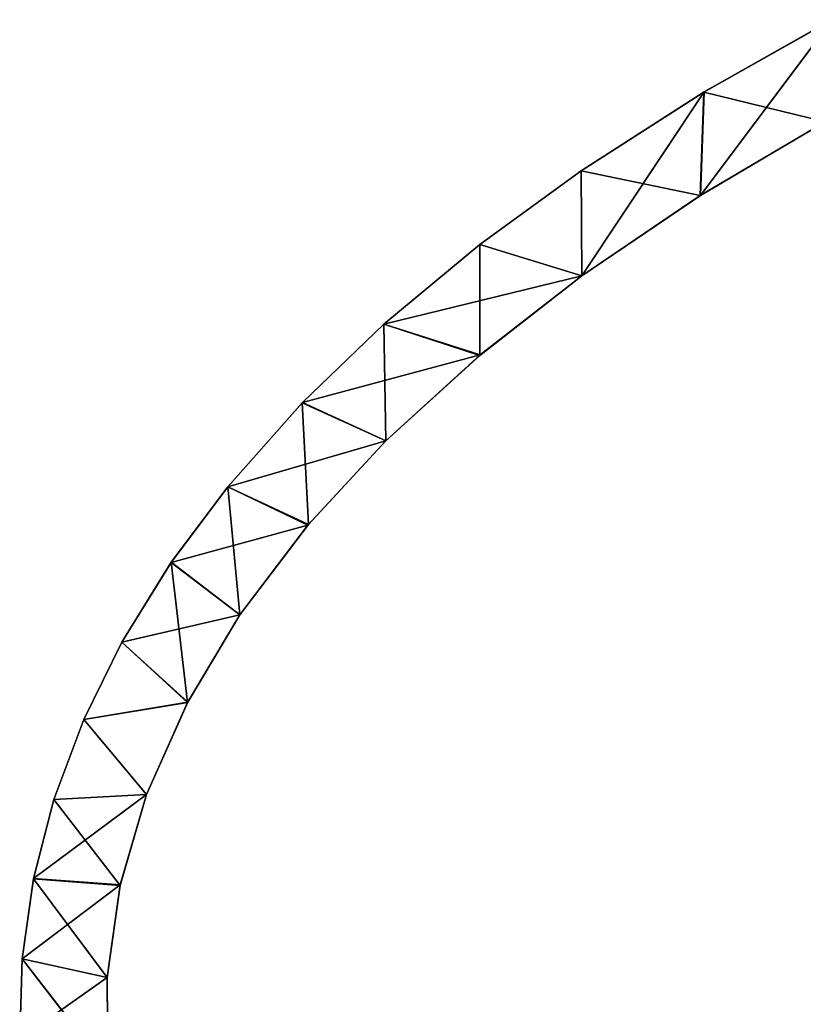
# Model space of a CAD drawing. Extents: x 616 to 1402, y -13 to 84.
# Tile 85 of 123: x 1228 to 1246, y 37 to 60. Entities that reach past the tile are written whole.
import ezdxf

# ---------------------------------------------------------------- set-up
doc = ezdxf.new("R2010")
doc.units = 0
doc.header["$LTSCALE"] = 25.4
doc.layers.get('0').update_dxf_attribs({"color": 13, "linetype": 'CONTINUOUS'})

# ---------------------------------------------------------------- blocks, each defined once
blk = doc.blocks.new('ELLIPSES-LED-8140-8182-818')
at = {"color": 250}
for p, q in [((28.269, 142.607, 71.194), (31.246, 143.539, 72.876)), ((28.269, 142.607, 71.194), (31.246, 143.539, 72.876)), ((25.428, 141.598, 69.374), (28.269, 142.607, 71.194)), ((25.428, 141.598, 69.374), (28.269, 142.607, 71.194)), ((28.269, 142.607, 71.194), (28.189, 141.278, 68.796)), ((28.269, 142.607, 71.194), (28.189, 141.278, 68.796)), ((28.269, 142.607, 71.194), (31.082, 142.228, 70.51)), ((28.269, 142.607, 71.194), (31.082, 142.228, 70.51)), ((28.281, 45.107, 71.201), (28.269, 142.607, 71.194)), ((28.281, 45.107, 71.201), (28.269, 142.607, 71.194)), ((31.246, 46.035, 72.876), (28.269, 142.607, 71.194)), ((31.246, 46.035, 72.876), (28.269, 142.607, 71.194)), ((23.076, 140.649, 67.66), (25.428, 141.598, 69.374)), ((23.076, 140.649, 67.66), (25.428, 141.598, 69.374)), ((25.428, 141.598, 69.374), (25.44, 140.247, 66.935)), ((25.428, 141.598, 69.374), (25.44, 140.247, 66.935)), ((25.428, 141.598, 69.374), (28.189, 141.278, 68.796)), ((25.428, 141.598, 69.374), (28.189, 141.278, 68.796)), ((25.428, 44.094, 69.374), (25.428, 141.598, 69.374)), ((25.428, 44.094, 69.374), (25.428, 141.598, 69.374)), ((28.281, 45.107, 71.201), (25.428, 141.598, 69.374)), ((28.281, 45.107, 71.201), (25.428, 141.598, 69.374)), ((28.189, 141.278, 68.796), (28.196, 43.777, 68.801)), ((28.189, 141.278, 68.796), (28.196, 43.777, 68.801)), ((28.189, 141.278, 68.796), (31.082, 44.724, 70.51)), ((28.189, 141.278, 68.796), (31.082, 44.724, 70.51)), ((20.855, 139.625, 65.812), (23.076, 140.649, 67.66)), ((20.855, 139.625, 65.812), (23.076, 140.649, 67.66)), ((23.076, 140.649, 67.66), (25.44, 140.247, 66.935)), ((23.076, 140.649, 67.66), (25.44, 140.247, 66.935)), ((23.078, 43.145, 67.661), (23.076, 140.649, 67.66)), ((23.078, 43.145, 67.661), (23.076, 140.649, 67.66)), ((25.428, 44.094, 69.374), (23.076, 140.649, 67.66)), ((25.428, 44.094, 69.374), (23.076, 140.649, 67.66)), ((20.855, 139.625, 65.812), (25.44, 140.247, 66.935)), ((20.855, 139.625, 65.812), (25.44, 140.247, 66.935)), ((25.44, 140.247, 66.935), (25.44, 42.743, 66.935)), ((25.44, 140.247, 66.935), (25.44, 42.743, 66.935)), ((25.44, 140.247, 66.935), (28.196, 43.777, 68.801)), ((25.44, 140.247, 66.935), (28.196, 43.777, 68.801)), ((18.965, 138.618, 63.995), (20.855, 139.625, 65.812)), ((18.965, 138.618, 63.995), (20.855, 139.625, 65.812)), ((20.855, 139.625, 65.812), (23.087, 139.23, 65.099)), ((20.855, 139.625, 65.812), (23.087, 139.23, 65.099)), ((20.855, 42.121, 65.812), (20.855, 139.625, 65.812)), ((20.855, 42.121, 65.812), (20.855, 139.625, 65.812)), ((23.078, 43.145, 67.661), (20.855, 139.625, 65.812)), ((23.078, 43.145, 67.661), (20.855, 139.625, 65.812)), ((18.965, 138.618, 63.995), (23.087, 139.23, 65.099)), ((18.965, 138.618, 63.995), (23.087, 139.23, 65.099)), ((23.087, 139.23, 65.099), (23.076, 41.721, 65.09)), ((23.087, 139.23, 65.099), (23.076, 41.721, 65.09)), ((23.087, 139.23, 65.099), (25.44, 42.743, 66.935)), ((23.087, 139.23, 65.099), (25.44, 42.743, 66.935)), ((17.23, 137.536, 62.042), (18.965, 138.618, 63.995)), ((17.23, 137.536, 62.042), (18.965, 138.618, 63.995)), ((18.958, 41.11, 63.988), (18.965, 138.618, 63.995)), ((18.958, 41.11, 63.988), (18.965, 138.618, 63.995)), ((18.965, 138.618, 63.995), (20.895, 138.124, 63.104)), ((18.965, 138.618, 63.995), (20.895, 138.124, 63.104)), ((20.855, 42.121, 65.812), (18.965, 138.618, 63.995)), ((20.855, 42.121, 65.812), (18.965, 138.618, 63.995)), ((17.23, 137.536, 62.042), (20.895, 138.124, 63.104)), ((17.23, 137.536, 62.042), (20.895, 138.124, 63.104)), ((20.895, 138.124, 63.104), (20.895, 40.62, 63.104)), ((20.895, 138.124, 63.104), (20.895, 40.62, 63.104)), ((20.895, 138.124, 63.104), (23.076, 41.721, 65.09)), ((20.895, 138.124, 63.104), (23.076, 41.721, 65.09)), ((15.918, 136.563, 60.285), (17.23, 137.536, 62.042)), ((15.918, 136.563, 60.285), (17.23, 137.536, 62.042)), ((17.23, 137.536, 62.042), (19.092, 137.044, 61.153)), ((17.23, 137.536, 62.042), (19.092, 137.044, 61.153)), ((17.23, 40.032, 62.042), (17.23, 137.536, 62.042)), ((17.23, 40.032, 62.042), (17.23, 137.536, 62.042)), ((18.958, 41.11, 63.988), (17.23, 137.536, 62.042)), ((18.958, 41.11, 63.988), (17.23, 137.536, 62.042)), ((15.918, 136.563, 60.285), (19.092, 137.044, 61.153)), ((15.918, 136.563, 60.285), (19.092, 137.044, 61.153)), ((19.092, 137.044, 61.153), (19.103, 39.546, 61.165)), ((19.092, 137.044, 61.153), (19.103, 39.546, 61.165)), ((19.092, 137.044, 61.153), (20.895, 40.62, 63.104)), ((19.092, 137.044, 61.153), (20.895, 40.62, 63.104)), ((14.779, 135.54, 58.439), (15.918, 136.563, 60.285)), ((14.779, 135.54, 58.439), (15.918, 136.563, 60.285)), ((15.918, 136.563, 60.285), (17.515, 135.891, 59.074)), ((15.918, 136.563, 60.285), (17.515, 135.891, 59.074)), ((15.922, 39.061, 60.29), (15.918, 136.563, 60.285)), ((15.922, 39.061, 60.29), (15.918, 136.563, 60.285)), ((17.23, 40.032, 62.042), (15.918, 136.563, 60.285)), ((17.23, 40.032, 62.042), (15.918, 136.563, 60.285)), ((14.779, 135.54, 58.439), (17.515, 135.891, 59.074)), ((14.779, 135.54, 58.439), (17.515, 135.891, 59.074)), ((17.515, 135.891, 59.074), (17.515, 38.387, 59.074)), ((17.515, 135.891, 59.074), (17.515, 38.387, 59.074)), ((17.515, 135.891, 59.074), (19.103, 39.546, 61.165)), ((17.515, 135.891, 59.074), (19.103, 39.546, 61.165)), ((13.893, 134.544, 56.641), (14.779, 135.54, 58.439)), ((13.893, 134.544, 56.641), (14.779, 135.54, 58.439)), ((14.779, 135.54, 58.439), (16.303, 134.769, 57.048)), ((14.779, 135.54, 58.439), (16.303, 134.769, 57.048)), ((14.779, 38.036, 58.439), (14.779, 135.54, 58.439)), ((14.779, 38.036, 58.439), (14.779, 135.54, 58.439)), ((15.922, 39.061, 60.29), (14.779, 135.54, 58.439)), ((15.922, 39.061, 60.29), (14.779, 135.54, 58.439)), ((13.893, 134.544, 56.641), (16.303, 134.769, 57.048)), ((13.893, 134.544, 56.641), (16.303, 134.769, 57.048)), ((16.303, 134.769, 57.048), (16.298, 37.26, 57.039)), ((16.303, 134.769, 57.048), (16.298, 37.26, 57.039)), ((16.303, 134.769, 57.048), (17.515, 38.387, 59.074)), ((16.303, 134.769, 57.048), (17.515, 38.387, 59.074)), ((13.202, 133.517, 54.789), (13.893, 134.544, 56.641)), ((13.202, 133.517, 54.789), (13.893, 134.544, 56.641)), ((13.893, 134.544, 56.641), (15.351, 133.581, 54.904)), ((13.893, 134.544, 56.641), (15.351, 133.581, 54.904)), ((13.896, 37.043, 56.646), (13.893, 134.544, 56.641)), ((13.896, 37.043, 56.646), (13.893, 134.544, 56.641)), ((14.779, 38.036, 58.439), (13.893, 134.544, 56.641)), ((14.779, 38.036, 58.439), (13.893, 134.544, 56.641)), ((12.731, 132.503, 52.958), (15.351, 133.581, 54.904)), ((12.731, 132.503, 52.958), (15.351, 133.581, 54.904)), ((12.731, 132.503, 52.958), (13.202, 133.517, 54.789)), ((12.731, 132.503, 52.958), (13.202, 133.517, 54.789)), ((13.202, 133.517, 54.789), (15.351, 133.581, 54.904)), ((13.202, 133.517, 54.789), (15.351, 133.581, 54.904)), ((13.202, 36.013, 54.789), (13.202, 133.517, 54.789)), ((13.202, 36.013, 54.789), (13.202, 133.517, 54.789)), ((13.896, 37.043, 56.646), (13.202, 133.517, 54.789)), ((13.896, 37.043, 56.646), (13.202, 133.517, 54.789)), ((15.351, 133.581, 54.904), (15.351, 36.077, 54.904)), ((15.351, 133.581, 54.904), (15.351, 36.077, 54.904)), ((15.351, 133.581, 54.904), (16.298, 37.26, 57.039)), ((15.351, 133.581, 54.904), (16.298, 37.26, 57.039)), ((12.462, 131.47, 51.094), (12.731, 132.503, 52.958)), ((12.462, 131.47, 51.094), (12.731, 132.503, 52.958)), ((12.729, 34.993, 52.948), (12.731, 132.503, 52.958)), ((12.729, 34.993, 52.948), (12.731, 132.503, 52.958)), ((14.74, 132.421, 52.81), (12.731, 132.503, 52.958)), ((14.74, 132.421, 52.81), (12.731, 132.503, 52.958)), ((13.202, 36.013, 54.789), (12.731, 132.503, 52.958)), ((13.202, 36.013, 54.789), (12.731, 132.503, 52.958)), ((14.74, 132.421, 52.81), (12.462, 131.47, 51.094)), ((14.74, 132.421, 52.81), (12.462, 131.47, 51.094)), ((14.74, 132.421, 52.81), (14.737, 34.909, 52.795)), ((14.74, 132.421, 52.81), (14.737, 34.909, 52.795)), ((14.74, 132.421, 52.81), (15.351, 36.077, 54.904)), ((14.74, 132.421, 52.81), (15.351, 36.077, 54.904)), ((12.408, 130.435, 49.226), (12.462, 131.47, 51.094)), ((12.408, 130.435, 49.226), (12.462, 131.47, 51.094)), ((14.434, 131.228, 50.657), (12.462, 131.47, 51.094)), ((14.434, 131.228, 50.657), (12.462, 131.47, 51.094)), ((12.462, 33.966, 51.094), (12.462, 131.47, 51.094)), ((12.462, 33.966, 51.094), (12.462, 131.47, 51.094)), ((12.729, 34.993, 52.948), (12.462, 131.47, 51.094)), ((12.729, 34.993, 52.948), (12.462, 131.47, 51.094)), ((14.434, 131.228, 50.657), (12.408, 130.435, 49.226)), ((14.434, 131.228, 50.657), (12.408, 130.435, 49.226)), ((14.434, 131.228, 50.657), (14.434, 33.724, 50.657)), ((14.434, 131.228, 50.657), (14.434, 33.724, 50.657)), ((14.434, 131.228, 50.657), (14.737, 34.909, 52.795)), ((14.434, 131.228, 50.657), (14.737, 34.909, 52.795)), ((12.462, 33.966, 51.094), (12.408, 130.435, 49.226)), ((12.462, 33.966, 51.094), (12.408, 130.435, 49.226)), ((14.449, 130.038, 48.509), (14.434, 33.724, 50.657)), ((14.449, 130.038, 48.509), (14.434, 33.724, 50.657)), ((28.196, 43.777, 68.801), (31.246, 46.035, 72.876)), ((28.196, 43.777, 68.801), (31.246, 46.035, 72.876)), ((31.246, 46.035, 72.876), (28.281, 45.107, 71.201)), ((31.246, 46.035, 72.876), (28.281, 45.107, 71.201)), ((28.281, 45.107, 71.201), (25.428, 44.094, 69.374)), ((28.281, 45.107, 71.201), (25.428, 44.094, 69.374)), ((25.44, 42.743, 66.935), (28.281, 45.107, 71.201)), ((25.44, 42.743, 66.935), (28.281, 45.107, 71.201)), ((28.196, 43.777, 68.801), (28.281, 45.107, 71.201)), ((28.196, 43.777, 68.801), (28.281, 45.107, 71.201)), ((25.428, 44.094, 69.374), (23.078, 43.145, 67.661)), ((25.428, 44.094, 69.374), (23.078, 43.145, 67.661)), ((25.44, 42.743, 66.935), (25.428, 44.094, 69.374)), ((25.44, 42.743, 66.935), (25.428, 44.094, 69.374)), ((23.078, 43.145, 67.661), (20.855, 42.121, 65.812)), ((23.078, 43.145, 67.661), (20.855, 42.121, 65.812)), ((23.076, 41.721, 65.09), (23.078, 43.145, 67.661)), ((23.076, 41.721, 65.09), (23.078, 43.145, 67.661)), ((25.44, 42.743, 66.935), (23.078, 43.145, 67.661)), ((25.44, 42.743, 66.935), (23.078, 43.145, 67.661)), ((20.855, 42.121, 65.812), (18.958, 41.11, 63.988)), ((20.855, 42.121, 65.812), (18.958, 41.11, 63.988)), ((20.895, 40.62, 63.104), (20.855, 42.121, 65.812)), ((20.895, 40.62, 63.104), (20.855, 42.121, 65.812)), ((23.076, 41.721, 65.09), (20.855, 42.121, 65.812)), ((23.076, 41.721, 65.09), (20.855, 42.121, 65.812)), ((18.958, 41.11, 63.988), (17.23, 40.032, 62.042)), ((18.958, 41.11, 63.988), (17.23, 40.032, 62.042)), ((19.103, 39.546, 61.165), (18.958, 41.11, 63.988)), ((19.103, 39.546, 61.165), (18.958, 41.11, 63.988)), ((20.895, 40.62, 63.104), (18.958, 41.11, 63.988)), ((20.895, 40.62, 63.104), (18.958, 41.11, 63.988)), ((17.23, 40.032, 62.042), (15.922, 39.061, 60.29)), ((17.23, 40.032, 62.042), (15.922, 39.061, 60.29)), ((17.515, 38.387, 59.074), (17.23, 40.032, 62.042)), ((17.515, 38.387, 59.074), (17.23, 40.032, 62.042)), ((19.103, 39.546, 61.165), (17.23, 40.032, 62.042)), ((19.103, 39.546, 61.165), (17.23, 40.032, 62.042)), ((15.922, 39.061, 60.29), (14.779, 38.036, 58.439)), ((15.922, 39.061, 60.29), (14.779, 38.036, 58.439)), ((16.298, 37.26, 57.039), (15.922, 39.061, 60.29)), ((16.298, 37.26, 57.039), (15.922, 39.061, 60.29)), ((17.515, 38.387, 59.074), (15.922, 39.061, 60.29)), ((17.515, 38.387, 59.074), (15.922, 39.061, 60.29)), ((14.779, 38.036, 58.439), (13.896, 37.043, 56.646)), ((14.779, 38.036, 58.439), (13.896, 37.043, 56.646)), ((16.298, 37.26, 57.039), (14.779, 38.036, 58.439)), ((16.298, 37.26, 57.039), (14.779, 38.036, 58.439)), ((16.298, 37.26, 57.039), (13.896, 37.043, 56.646)), ((16.298, 37.26, 57.039), (13.896, 37.043, 56.646)), ((13.896, 37.043, 56.646), (13.202, 36.013, 54.789)), ((13.896, 37.043, 56.646), (13.202, 36.013, 54.789)), ((15.351, 36.077, 54.904), (13.896, 37.043, 56.646)), ((15.351, 36.077, 54.904), (13.896, 37.043, 56.646)), ((13.202, 36.013, 54.789), (12.729, 34.993, 52.948)), ((13.202, 36.013, 54.789), (12.729, 34.993, 52.948)), ((15.351, 36.077, 54.904), (13.202, 36.013, 54.789)), ((15.351, 36.077, 54.904), (13.202, 36.013, 54.789)), ((14.737, 34.909, 52.795), (13.202, 36.013, 54.789)), ((14.737, 34.909, 52.795), (13.202, 36.013, 54.789)), ((12.729, 34.993, 52.948), (12.462, 33.966, 51.094)), ((12.729, 34.993, 52.948), (12.462, 33.966, 51.094)), ((14.434, 33.724, 50.657), (12.729, 34.993, 52.948)), ((14.434, 33.724, 50.657), (12.729, 34.993, 52.948)), ((14.737, 34.909, 52.795), (12.729, 34.993, 52.948)), ((14.737, 34.909, 52.795), (12.729, 34.993, 52.948)), ((12.462, 33.966, 51.094), (12.407, 32.936, 49.234)), ((12.462, 33.966, 51.094), (12.407, 32.936, 49.234)), ((14.448, 32.543, 48.525), (12.462, 33.966, 51.094)), ((14.448, 32.543, 48.525), (12.462, 33.966, 51.094)), ((14.434, 33.724, 50.657), (12.462, 33.966, 51.094)), ((14.434, 33.724, 50.657), (12.462, 33.966, 51.094))]:
    blk.add_line(p, q, dxfattribs=at)
at = {"color": 42}
for p, q in [((28.189, 141.278, 68.796), (31.082, 142.228, 70.51)), ((28.189, 141.278, 68.796), (31.082, 142.228, 70.51)), ((25.44, 140.247, 66.935), (28.189, 141.278, 68.796)), ((25.44, 140.247, 66.935), (28.189, 141.278, 68.796)), ((23.087, 139.23, 65.099), (25.44, 140.247, 66.935)), ((23.087, 139.23, 65.099), (25.44, 140.247, 66.935)), ((20.895, 138.124, 63.104), (23.087, 139.23, 65.099)), ((20.895, 138.124, 63.104), (23.087, 139.23, 65.099)), ((19.092, 137.044, 61.153), (20.895, 138.124, 63.104)), ((19.092, 137.044, 61.153), (20.895, 138.124, 63.104)), ((17.515, 135.891, 59.074), (19.092, 137.044, 61.153)), ((17.515, 135.891, 59.074), (19.092, 137.044, 61.153)), ((16.303, 134.769, 57.048), (17.515, 135.891, 59.074)), ((16.303, 134.769, 57.048), (17.515, 135.891, 59.074)), ((15.351, 133.581, 54.904), (16.303, 134.769, 57.048)), ((15.351, 133.581, 54.904), (16.303, 134.769, 57.048)), ((14.74, 132.421, 52.81), (15.351, 133.581, 54.904)), ((14.74, 132.421, 52.81), (15.351, 133.581, 54.904)), ((14.434, 131.228, 50.657), (14.74, 132.421, 52.81)), ((14.434, 131.228, 50.657), (14.74, 132.421, 52.81)), ((14.449, 130.038, 48.509), (14.434, 131.228, 50.657)), ((14.449, 130.038, 48.509), (14.434, 131.228, 50.657)), ((31.082, 44.724, 70.51), (28.196, 43.777, 68.801)), ((31.082, 44.724, 70.51), (28.196, 43.777, 68.801)), ((28.196, 43.777, 68.801), (25.44, 42.743, 66.935)), ((28.196, 43.777, 68.801), (25.44, 42.743, 66.935)), ((25.44, 42.743, 66.935), (23.076, 41.721, 65.09)), ((25.44, 42.743, 66.935), (23.076, 41.721, 65.09)), ((23.076, 41.721, 65.09), (20.895, 40.62, 63.104)), ((23.076, 41.721, 65.09), (20.895, 40.62, 63.104)), ((20.895, 40.62, 63.104), (19.103, 39.546, 61.165)), ((20.895, 40.62, 63.104), (19.103, 39.546, 61.165)), ((19.103, 39.546, 61.165), (17.515, 38.387, 59.074)), ((19.103, 39.546, 61.165), (17.515, 38.387, 59.074)), ((17.515, 38.387, 59.074), (16.298, 37.26, 57.039)), ((17.515, 38.387, 59.074), (16.298, 37.26, 57.039)), ((16.298, 37.26, 57.039), (15.351, 36.077, 54.904)), ((16.298, 37.26, 57.039), (15.351, 36.077, 54.904)), ((15.351, 36.077, 54.904), (14.737, 34.909, 52.795)), ((15.351, 36.077, 54.904), (14.737, 34.909, 52.795)), ((14.737, 34.909, 52.795), (14.434, 33.724, 50.657)), ((14.737, 34.909, 52.795), (14.434, 33.724, 50.657)), ((14.434, 33.724, 50.657), (14.448, 32.543, 48.525)), ((14.434, 33.724, 50.657), (14.448, 32.543, 48.525))]:
    blk.add_line(p, q, dxfattribs=at)
at = {"color": 250}
mesh = blk.add_polyface(dxfattribs=at)
corners = [(31.246, 143.539, 72.876), (31.082, 142.228, 70.51), (28.269, 142.607, 71.194)]
mesh.append_faces([[corners[k] for k in face] for face in [(0, 1, 2)]], dxfattribs={"color": 250})
mesh = blk.add_polyface(dxfattribs=at)
corners = [(31.246, 143.539, 72.876), (28.269, 142.607, 71.194), (31.246, 46.035, 72.876)]
mesh.append_faces([[corners[k] for k in face] for face in [(0, 1, 2)]], dxfattribs={"color": 250})
mesh = blk.add_polyface(dxfattribs=at)
corners = [(28.269, 142.607, 71.194), (28.189, 141.278, 68.796), (25.428, 141.598, 69.374)]
mesh.append_faces([[corners[k] for k in face] for face in [(0, 1, 2)]], dxfattribs={"color": 250})
mesh = blk.add_polyface(dxfattribs=at)
corners = [(28.281, 45.107, 71.201), (28.269, 142.607, 71.194), (25.428, 141.598, 69.374)]
mesh.append_faces([[corners[k] for k in face] for face in [(0, 1, 2)]], dxfattribs={"color": 250})
mesh = blk.add_polyface(dxfattribs=at)
corners = [(28.269, 142.607, 71.194), (31.082, 142.228, 70.51), (28.189, 141.278, 68.796)]
mesh.append_faces([[corners[k] for k in face] for face in [(0, 1, 2)]], dxfattribs={"color": 250})
mesh = blk.add_polyface(dxfattribs=at)
corners = [(31.246, 46.035, 72.876), (28.269, 142.607, 71.194), (28.281, 45.107, 71.201)]
mesh.append_faces([[corners[k] for k in face] for face in [(0, 1, 2)]], dxfattribs={"color": 250})
at = {"color": 42}
mesh = blk.add_polyface(dxfattribs=at)
corners = [(31.082, 44.724, 70.51), (28.189, 141.278, 68.796), (31.082, 142.228, 70.51)]
mesh.append_faces([[corners[k] for k in face] for face in [(0, 1, 2)]], dxfattribs={"color": 42})
at = {"color": 250}
mesh = blk.add_polyface(dxfattribs=at)
corners = [(25.428, 141.598, 69.374), (25.44, 140.247, 66.935), (23.076, 140.649, 67.66)]
mesh.append_faces([[corners[k] for k in face] for face in [(0, 1, 2)]], dxfattribs={"color": 250})
mesh = blk.add_polyface(dxfattribs=at)
corners = [(25.428, 141.598, 69.374), (23.076, 140.649, 67.66), (25.428, 44.094, 69.374)]
mesh.append_faces([[corners[k] for k in face] for face in [(0, 1, 2)]], dxfattribs={"color": 250})
mesh = blk.add_polyface(dxfattribs=at)
corners = [(25.428, 141.598, 69.374), (28.189, 141.278, 68.796), (25.44, 140.247, 66.935)]
mesh.append_faces([[corners[k] for k in face] for face in [(0, 1, 2)]], dxfattribs={"color": 250})
mesh = blk.add_polyface(dxfattribs=at)
corners = [(28.281, 45.107, 71.201), (25.428, 141.598, 69.374), (25.428, 44.094, 69.374)]
mesh.append_faces([[corners[k] for k in face] for face in [(0, 1, 2)]], dxfattribs={"color": 250})
at = {"color": 42}
mesh = blk.add_polyface(dxfattribs=at)
corners = [(28.196, 43.777, 68.801), (25.44, 140.247, 66.935), (28.189, 141.278, 68.796)]
mesh.append_faces([[corners[k] for k in face] for face in [(0, 1, 2)]], dxfattribs={"color": 42})
mesh = blk.add_polyface(dxfattribs=at)
corners = [(31.082, 44.724, 70.51), (28.196, 43.777, 68.801), (28.189, 141.278, 68.796)]
mesh.append_faces([[corners[k] for k in face] for face in [(0, 1, 2)]], dxfattribs={"color": 42})
at = {"color": 250}
mesh = blk.add_polyface(dxfattribs=at)
corners = [(23.076, 140.649, 67.66), (25.44, 140.247, 66.935), (20.855, 139.625, 65.812)]
mesh.append_faces([[corners[k] for k in face] for face in [(0, 1, 2)]], dxfattribs={"color": 250})
mesh = blk.add_polyface(dxfattribs=at)
corners = [(23.078, 43.145, 67.661), (23.076, 140.649, 67.66), (20.855, 139.625, 65.812)]
mesh.append_faces([[corners[k] for k in face] for face in [(0, 1, 2)]], dxfattribs={"color": 250})
mesh = blk.add_polyface(dxfattribs=at)
corners = [(25.428, 44.094, 69.374), (23.076, 140.649, 67.66), (23.078, 43.145, 67.661)]
mesh.append_faces([[corners[k] for k in face] for face in [(0, 1, 2)]], dxfattribs={"color": 250})
mesh = blk.add_polyface(dxfattribs=at)
corners = [(25.44, 140.247, 66.935), (23.087, 139.23, 65.099), (20.855, 139.625, 65.812)]
mesh.append_faces([[corners[k] for k in face] for face in [(0, 1, 2)]], dxfattribs={"color": 250})
at = {"color": 42}
mesh = blk.add_polyface(dxfattribs=at)
corners = [(25.44, 42.743, 66.935), (23.087, 139.23, 65.099), (25.44, 140.247, 66.935)]
mesh.append_faces([[corners[k] for k in face] for face in [(0, 1, 2)]], dxfattribs={"color": 42})
mesh = blk.add_polyface(dxfattribs=at)
corners = [(28.196, 43.777, 68.801), (25.44, 42.743, 66.935), (25.44, 140.247, 66.935)]
mesh.append_faces([[corners[k] for k in face] for face in [(0, 1, 2)]], dxfattribs={"color": 42})
at = {"color": 250}
mesh = blk.add_polyface(dxfattribs=at)
corners = [(20.855, 139.625, 65.812), (23.087, 139.23, 65.099), (18.965, 138.618, 63.995)]
mesh.append_faces([[corners[k] for k in face] for face in [(0, 1, 2)]], dxfattribs={"color": 250})
mesh = blk.add_polyface(dxfattribs=at)
corners = [(20.855, 139.625, 65.812), (18.965, 138.618, 63.995), (20.855, 42.121, 65.812)]
mesh.append_faces([[corners[k] for k in face] for face in [(0, 1, 2)]], dxfattribs={"color": 250})
mesh = blk.add_polyface(dxfattribs=at)
corners = [(23.078, 43.145, 67.661), (20.855, 139.625, 65.812), (20.855, 42.121, 65.812)]
mesh.append_faces([[corners[k] for k in face] for face in [(0, 1, 2)]], dxfattribs={"color": 250})
mesh = blk.add_polyface(dxfattribs=at)
corners = [(23.087, 139.23, 65.099), (20.895, 138.124, 63.104), (18.965, 138.618, 63.995)]
mesh.append_faces([[corners[k] for k in face] for face in [(0, 1, 2)]], dxfattribs={"color": 250})
at = {"color": 42}
mesh = blk.add_polyface(dxfattribs=at)
corners = [(23.087, 139.23, 65.099), (23.076, 41.721, 65.09), (20.895, 138.124, 63.104)]
mesh.append_faces([[corners[k] for k in face] for face in [(0, 1, 2)]], dxfattribs={"color": 42})
mesh = blk.add_polyface(dxfattribs=at)
corners = [(25.44, 42.743, 66.935), (23.076, 41.721, 65.09), (23.087, 139.23, 65.099)]
mesh.append_faces([[corners[k] for k in face] for face in [(0, 1, 2)]], dxfattribs={"color": 42})
at = {"color": 250}
mesh = blk.add_polyface(dxfattribs=at)
corners = [(18.965, 138.618, 63.995), (20.895, 138.124, 63.104), (17.23, 137.536, 62.042)]
mesh.append_faces([[corners[k] for k in face] for face in [(0, 1, 2)]], dxfattribs={"color": 250})
mesh = blk.add_polyface(dxfattribs=at)
corners = [(18.965, 138.618, 63.995), (17.23, 137.536, 62.042), (18.958, 41.11, 63.988)]
mesh.append_faces([[corners[k] for k in face] for face in [(0, 1, 2)]], dxfattribs={"color": 250})
mesh = blk.add_polyface(dxfattribs=at)
corners = [(20.855, 42.121, 65.812), (18.965, 138.618, 63.995), (18.958, 41.11, 63.988)]
mesh.append_faces([[corners[k] for k in face] for face in [(0, 1, 2)]], dxfattribs={"color": 250})
mesh = blk.add_polyface(dxfattribs=at)
corners = [(20.895, 138.124, 63.104), (19.092, 137.044, 61.153), (17.23, 137.536, 62.042)]
mesh.append_faces([[corners[k] for k in face] for face in [(0, 1, 2)]], dxfattribs={"color": 250})
at = {"color": 42}
mesh = blk.add_polyface(dxfattribs=at)
corners = [(20.895, 138.124, 63.104), (20.895, 40.62, 63.104), (19.092, 137.044, 61.153)]
mesh.append_faces([[corners[k] for k in face] for face in [(0, 1, 2)]], dxfattribs={"color": 42})
mesh = blk.add_polyface(dxfattribs=at)
corners = [(23.076, 41.721, 65.09), (20.895, 40.62, 63.104), (20.895, 138.124, 63.104)]
mesh.append_faces([[corners[k] for k in face] for face in [(0, 1, 2)]], dxfattribs={"color": 42})
at = {"color": 250}
mesh = blk.add_polyface(dxfattribs=at)
corners = [(17.23, 137.536, 62.042), (19.092, 137.044, 61.153), (15.918, 136.563, 60.285)]
mesh.append_faces([[corners[k] for k in face] for face in [(0, 1, 2)]], dxfattribs={"color": 250})
mesh = blk.add_polyface(dxfattribs=at)
corners = [(17.23, 137.536, 62.042), (15.918, 136.563, 60.285), (17.23, 40.032, 62.042)]
mesh.append_faces([[corners[k] for k in face] for face in [(0, 1, 2)]], dxfattribs={"color": 250})
mesh = blk.add_polyface(dxfattribs=at)
corners = [(17.23, 137.536, 62.042), (17.23, 40.032, 62.042), (18.958, 41.11, 63.988)]
mesh.append_faces([[corners[k] for k in face] for face in [(0, 1, 2)]], dxfattribs={"color": 250})
mesh = blk.add_polyface(dxfattribs=at)
corners = [(19.092, 137.044, 61.153), (17.515, 135.891, 59.074), (15.918, 136.563, 60.285)]
mesh.append_faces([[corners[k] for k in face] for face in [(0, 1, 2)]], dxfattribs={"color": 250})
at = {"color": 42}
mesh = blk.add_polyface(dxfattribs=at)
corners = [(19.092, 137.044, 61.153), (19.103, 39.546, 61.165), (17.515, 135.891, 59.074)]
mesh.append_faces([[corners[k] for k in face] for face in [(0, 1, 2)]], dxfattribs={"color": 42})
mesh = blk.add_polyface(dxfattribs=at)
corners = [(19.092, 137.044, 61.153), (20.895, 40.62, 63.104), (19.103, 39.546, 61.165)]
mesh.append_faces([[corners[k] for k in face] for face in [(0, 1, 2)]], dxfattribs={"color": 42})
at = {"color": 250}
mesh = blk.add_polyface(dxfattribs=at)
corners = [(15.918, 136.563, 60.285), (17.515, 135.891, 59.074), (14.779, 135.54, 58.439)]
mesh.append_faces([[corners[k] for k in face] for face in [(0, 1, 2)]], dxfattribs={"color": 250})
mesh = blk.add_polyface(dxfattribs=at)
corners = [(15.918, 136.563, 60.285), (14.779, 135.54, 58.439), (15.922, 39.061, 60.29)]
mesh.append_faces([[corners[k] for k in face] for face in [(0, 1, 2)]], dxfattribs={"color": 250})
mesh = blk.add_polyface(dxfattribs=at)
corners = [(15.918, 136.563, 60.285), (15.922, 39.061, 60.29), (17.23, 40.032, 62.042)]
mesh.append_faces([[corners[k] for k in face] for face in [(0, 1, 2)]], dxfattribs={"color": 250})
mesh = blk.add_polyface(dxfattribs=at)
corners = [(17.515, 135.891, 59.074), (16.303, 134.769, 57.048), (14.779, 135.54, 58.439)]
mesh.append_faces([[corners[k] for k in face] for face in [(0, 1, 2)]], dxfattribs={"color": 250})
at = {"color": 42}
mesh = blk.add_polyface(dxfattribs=at)
corners = [(17.515, 135.891, 59.074), (17.515, 38.387, 59.074), (16.303, 134.769, 57.048)]
mesh.append_faces([[corners[k] for k in face] for face in [(0, 1, 2)]], dxfattribs={"color": 42})
mesh = blk.add_polyface(dxfattribs=at)
corners = [(17.515, 135.891, 59.074), (19.103, 39.546, 61.165), (17.515, 38.387, 59.074)]
mesh.append_faces([[corners[k] for k in face] for face in [(0, 1, 2)]], dxfattribs={"color": 42})
at = {"color": 250}
mesh = blk.add_polyface(dxfattribs=at)
corners = [(14.779, 135.54, 58.439), (16.303, 134.769, 57.048), (13.893, 134.544, 56.641)]
mesh.append_faces([[corners[k] for k in face] for face in [(0, 1, 2)]], dxfattribs={"color": 250})
mesh = blk.add_polyface(dxfattribs=at)
corners = [(14.779, 135.54, 58.439), (13.893, 134.544, 56.641), (14.779, 38.036, 58.439)]
mesh.append_faces([[corners[k] for k in face] for face in [(0, 1, 2)]], dxfattribs={"color": 250})
mesh = blk.add_polyface(dxfattribs=at)
corners = [(14.779, 135.54, 58.439), (14.779, 38.036, 58.439), (15.922, 39.061, 60.29)]
mesh.append_faces([[corners[k] for k in face] for face in [(0, 1, 2)]], dxfattribs={"color": 250})
mesh = blk.add_polyface(dxfattribs=at)
corners = [(16.303, 134.769, 57.048), (15.351, 133.581, 54.904), (13.893, 134.544, 56.641)]
mesh.append_faces([[corners[k] for k in face] for face in [(0, 1, 2)]], dxfattribs={"color": 250})
at = {"color": 42}
mesh = blk.add_polyface(dxfattribs=at)
corners = [(16.303, 134.769, 57.048), (16.298, 37.26, 57.039), (15.351, 133.581, 54.904)]
mesh.append_faces([[corners[k] for k in face] for face in [(0, 1, 2)]], dxfattribs={"color": 42})
mesh = blk.add_polyface(dxfattribs=at)
corners = [(16.303, 134.769, 57.048), (17.515, 38.387, 59.074), (16.298, 37.26, 57.039)]
mesh.append_faces([[corners[k] for k in face] for face in [(0, 1, 2)]], dxfattribs={"color": 42})
at = {"color": 250}
mesh = blk.add_polyface(dxfattribs=at)
corners = [(13.893, 134.544, 56.641), (15.351, 133.581, 54.904), (13.202, 133.517, 54.789)]
mesh.append_faces([[corners[k] for k in face] for face in [(0, 1, 2)]], dxfattribs={"color": 250})
mesh = blk.add_polyface(dxfattribs=at)
corners = [(13.893, 134.544, 56.641), (13.202, 133.517, 54.789), (13.896, 37.043, 56.646)]
mesh.append_faces([[corners[k] for k in face] for face in [(0, 1, 2)]], dxfattribs={"color": 250})
mesh = blk.add_polyface(dxfattribs=at)
corners = [(13.893, 134.544, 56.641), (13.896, 37.043, 56.646), (14.779, 38.036, 58.439)]
mesh.append_faces([[corners[k] for k in face] for face in [(0, 1, 2)]], dxfattribs={"color": 250})
mesh = blk.add_polyface(dxfattribs=at)
corners = [(15.351, 133.581, 54.904), (14.74, 132.421, 52.81), (12.731, 132.503, 52.958)]
mesh.append_faces([[corners[k] for k in face] for face in [(0, 1, 2)]], dxfattribs={"color": 250})
mesh = blk.add_polyface(dxfattribs=at)
corners = [(15.351, 133.581, 54.904), (12.731, 132.503, 52.958), (13.202, 133.517, 54.789)]
mesh.append_faces([[corners[k] for k in face] for face in [(0, 1, 2)]], dxfattribs={"color": 250})
mesh = blk.add_polyface(dxfattribs=at)
corners = [(13.202, 133.517, 54.789), (12.731, 132.503, 52.958), (13.202, 36.013, 54.789)]
mesh.append_faces([[corners[k] for k in face] for face in [(0, 1, 2)]], dxfattribs={"color": 250})
mesh = blk.add_polyface(dxfattribs=at)
corners = [(13.202, 133.517, 54.789), (13.202, 36.013, 54.789), (13.896, 37.043, 56.646)]
mesh.append_faces([[corners[k] for k in face] for face in [(0, 1, 2)]], dxfattribs={"color": 250})
at = {"color": 42}
mesh = blk.add_polyface(dxfattribs=at)
corners = [(15.351, 133.581, 54.904), (15.351, 36.077, 54.904), (14.74, 132.421, 52.81)]
mesh.append_faces([[corners[k] for k in face] for face in [(0, 1, 2)]], dxfattribs={"color": 42})
mesh = blk.add_polyface(dxfattribs=at)
corners = [(15.351, 133.581, 54.904), (16.298, 37.26, 57.039), (15.351, 36.077, 54.904)]
mesh.append_faces([[corners[k] for k in face] for face in [(0, 1, 2)]], dxfattribs={"color": 42})
at = {"color": 250}
mesh = blk.add_polyface(dxfattribs=at)
corners = [(12.731, 132.503, 52.958), (14.74, 132.421, 52.81), (12.462, 131.47, 51.094)]
mesh.append_faces([[corners[k] for k in face] for face in [(0, 1, 2)]], dxfattribs={"color": 250})
mesh = blk.add_polyface(dxfattribs=at)
corners = [(12.731, 132.503, 52.958), (12.462, 131.47, 51.094), (12.729, 34.993, 52.948)]
mesh.append_faces([[corners[k] for k in face] for face in [(0, 1, 2)]], dxfattribs={"color": 250})
mesh = blk.add_polyface(dxfattribs=at)
corners = [(12.731, 132.503, 52.958), (12.729, 34.993, 52.948), (13.202, 36.013, 54.789)]
mesh.append_faces([[corners[k] for k in face] for face in [(0, 1, 2)]], dxfattribs={"color": 250})
mesh = blk.add_polyface(dxfattribs=at)
corners = [(14.74, 132.421, 52.81), (14.434, 131.228, 50.657), (12.462, 131.47, 51.094)]
mesh.append_faces([[corners[k] for k in face] for face in [(0, 1, 2)]], dxfattribs={"color": 250})
at = {"color": 42}
mesh = blk.add_polyface(dxfattribs=at)
corners = [(14.74, 132.421, 52.81), (14.737, 34.909, 52.795), (14.434, 131.228, 50.657)]
mesh.append_faces([[corners[k] for k in face] for face in [(0, 1, 2)]], dxfattribs={"color": 42})
mesh = blk.add_polyface(dxfattribs=at)
corners = [(14.74, 132.421, 52.81), (15.351, 36.077, 54.904), (14.737, 34.909, 52.795)]
mesh.append_faces([[corners[k] for k in face] for face in [(0, 1, 2)]], dxfattribs={"color": 42})
at = {"color": 250}
mesh = blk.add_polyface(dxfattribs=at)
corners = [(12.462, 131.47, 51.094), (14.434, 131.228, 50.657), (12.408, 130.435, 49.226)]
mesh.append_faces([[corners[k] for k in face] for face in [(0, 1, 2)]], dxfattribs={"color": 250})
mesh = blk.add_polyface(dxfattribs=at)
corners = [(12.462, 131.47, 51.094), (12.408, 130.435, 49.226), (12.462, 33.966, 51.094)]
mesh.append_faces([[corners[k] for k in face] for face in [(0, 1, 2)]], dxfattribs={"color": 250})
mesh = blk.add_polyface(dxfattribs=at)
corners = [(12.462, 131.47, 51.094), (12.462, 33.966, 51.094), (12.729, 34.993, 52.948)]
mesh.append_faces([[corners[k] for k in face] for face in [(0, 1, 2)]], dxfattribs={"color": 250})
mesh = blk.add_polyface(dxfattribs=at)
corners = [(14.434, 131.228, 50.657), (14.449, 130.038, 48.509), (12.408, 130.435, 49.226)]
mesh.append_faces([[corners[k] for k in face] for face in [(0, 1, 2)]], dxfattribs={"color": 250})
at = {"color": 42}
mesh = blk.add_polyface(dxfattribs=at)
corners = [(14.434, 131.228, 50.657), (14.434, 33.724, 50.657), (14.449, 130.038, 48.509)]
mesh.append_faces([[corners[k] for k in face] for face in [(0, 1, 2)]], dxfattribs={"color": 42})
mesh = blk.add_polyface(dxfattribs=at)
corners = [(14.434, 131.228, 50.657), (14.737, 34.909, 52.795), (14.434, 33.724, 50.657)]
mesh.append_faces([[corners[k] for k in face] for face in [(0, 1, 2)]], dxfattribs={"color": 42})
at = {"color": 250}
mesh = blk.add_polyface(dxfattribs=at)
corners = [(12.408, 130.435, 49.226), (12.407, 32.936, 49.234), (12.462, 33.966, 51.094)]
mesh.append_faces([[corners[k] for k in face] for face in [(0, 1, 2)]], dxfattribs={"color": 250})
at = {"color": 42}
mesh = blk.add_polyface(dxfattribs=at)
corners = [(14.449, 130.038, 48.509), (14.434, 33.724, 50.657), (14.448, 32.543, 48.525)]
mesh.append_faces([[corners[k] for k in face] for face in [(0, 1, 2)]], dxfattribs={"color": 42})
at = {"color": 250}
mesh = blk.add_polyface(dxfattribs=at)
corners = [(31.246, 46.035, 72.876), (28.281, 45.107, 71.201), (28.196, 43.777, 68.801)]
mesh.append_faces([[corners[k] for k in face] for face in [(0, 1, 2)]], dxfattribs={"color": 250})
mesh = blk.add_polyface(dxfattribs=at)
corners = [(31.246, 46.035, 72.876), (28.196, 43.777, 68.801), (31.082, 44.724, 70.51)]
mesh.append_faces([[corners[k] for k in face] for face in [(0, 1, 2)]], dxfattribs={"color": 250})
mesh = blk.add_polyface(dxfattribs=at)
corners = [(28.281, 45.107, 71.201), (25.428, 44.094, 69.374), (25.44, 42.743, 66.935)]
mesh.append_faces([[corners[k] for k in face] for face in [(0, 1, 2)]], dxfattribs={"color": 250})
mesh = blk.add_polyface(dxfattribs=at)
corners = [(28.281, 45.107, 71.201), (25.44, 42.743, 66.935), (28.196, 43.777, 68.801)]
mesh.append_faces([[corners[k] for k in face] for face in [(0, 1, 2)]], dxfattribs={"color": 250})
mesh = blk.add_polyface(dxfattribs=at)
corners = [(25.428, 44.094, 69.374), (23.078, 43.145, 67.661), (25.44, 42.743, 66.935)]
mesh.append_faces([[corners[k] for k in face] for face in [(0, 1, 2)]], dxfattribs={"color": 250})
mesh = blk.add_polyface(dxfattribs=at)
corners = [(23.078, 43.145, 67.661), (20.855, 42.121, 65.812), (23.076, 41.721, 65.09)]
mesh.append_faces([[corners[k] for k in face] for face in [(0, 1, 2)]], dxfattribs={"color": 250})
mesh = blk.add_polyface(dxfattribs=at)
corners = [(23.078, 43.145, 67.661), (23.076, 41.721, 65.09), (25.44, 42.743, 66.935)]
mesh.append_faces([[corners[k] for k in face] for face in [(0, 1, 2)]], dxfattribs={"color": 250})
mesh = blk.add_polyface(dxfattribs=at)
corners = [(20.855, 42.121, 65.812), (18.958, 41.11, 63.988), (20.895, 40.62, 63.104)]
mesh.append_faces([[corners[k] for k in face] for face in [(0, 1, 2)]], dxfattribs={"color": 250})
mesh = blk.add_polyface(dxfattribs=at)
corners = [(20.855, 42.121, 65.812), (20.895, 40.62, 63.104), (23.076, 41.721, 65.09)]
mesh.append_faces([[corners[k] for k in face] for face in [(0, 1, 2)]], dxfattribs={"color": 250})
mesh = blk.add_polyface(dxfattribs=at)
corners = [(18.958, 41.11, 63.988), (17.23, 40.032, 62.042), (19.103, 39.546, 61.165)]
mesh.append_faces([[corners[k] for k in face] for face in [(0, 1, 2)]], dxfattribs={"color": 250})
mesh = blk.add_polyface(dxfattribs=at)
corners = [(18.958, 41.11, 63.988), (19.103, 39.546, 61.165), (20.895, 40.62, 63.104)]
mesh.append_faces([[corners[k] for k in face] for face in [(0, 1, 2)]], dxfattribs={"color": 250})
mesh = blk.add_polyface(dxfattribs=at)
corners = [(17.23, 40.032, 62.042), (15.922, 39.061, 60.29), (17.515, 38.387, 59.074)]
mesh.append_faces([[corners[k] for k in face] for face in [(0, 1, 2)]], dxfattribs={"color": 250})
mesh = blk.add_polyface(dxfattribs=at)
corners = [(17.23, 40.032, 62.042), (17.515, 38.387, 59.074), (19.103, 39.546, 61.165)]
mesh.append_faces([[corners[k] for k in face] for face in [(0, 1, 2)]], dxfattribs={"color": 250})
mesh = blk.add_polyface(dxfattribs=at)
corners = [(15.922, 39.061, 60.29), (14.779, 38.036, 58.439), (16.298, 37.26, 57.039)]
mesh.append_faces([[corners[k] for k in face] for face in [(0, 1, 2)]], dxfattribs={"color": 250})
mesh = blk.add_polyface(dxfattribs=at)
corners = [(15.922, 39.061, 60.29), (16.298, 37.26, 57.039), (17.515, 38.387, 59.074)]
mesh.append_faces([[corners[k] for k in face] for face in [(0, 1, 2)]], dxfattribs={"color": 250})
mesh = blk.add_polyface(dxfattribs=at)
corners = [(14.779, 38.036, 58.439), (13.896, 37.043, 56.646), (16.298, 37.26, 57.039)]
mesh.append_faces([[corners[k] for k in face] for face in [(0, 1, 2)]], dxfattribs={"color": 250})
mesh = blk.add_polyface(dxfattribs=at)
corners = [(16.298, 37.26, 57.039), (13.896, 37.043, 56.646), (15.351, 36.077, 54.904)]
mesh.append_faces([[corners[k] for k in face] for face in [(0, 1, 2)]], dxfattribs={"color": 250})
mesh = blk.add_polyface(dxfattribs=at)
corners = [(13.896, 37.043, 56.646), (13.202, 36.013, 54.789), (15.351, 36.077, 54.904)]
mesh.append_faces([[corners[k] for k in face] for face in [(0, 1, 2)]], dxfattribs={"color": 250})
mesh = blk.add_polyface(dxfattribs=at)
corners = [(13.202, 36.013, 54.789), (12.729, 34.993, 52.948), (14.737, 34.909, 52.795)]
mesh.append_faces([[corners[k] for k in face] for face in [(0, 1, 2)]], dxfattribs={"color": 250})
mesh = blk.add_polyface(dxfattribs=at)
corners = [(15.351, 36.077, 54.904), (13.202, 36.013, 54.789), (14.737, 34.909, 52.795)]
mesh.append_faces([[corners[k] for k in face] for face in [(0, 1, 2)]], dxfattribs={"color": 250})
mesh = blk.add_polyface(dxfattribs=at)
corners = [(12.729, 34.993, 52.948), (12.462, 33.966, 51.094), (14.434, 33.724, 50.657)]
mesh.append_faces([[corners[k] for k in face] for face in [(0, 1, 2)]], dxfattribs={"color": 250})
mesh = blk.add_polyface(dxfattribs=at)
corners = [(12.729, 34.993, 52.948), (14.434, 33.724, 50.657), (14.737, 34.909, 52.795)]
mesh.append_faces([[corners[k] for k in face] for face in [(0, 1, 2)]], dxfattribs={"color": 250})
mesh = blk.add_polyface(dxfattribs=at)
corners = [(12.462, 33.966, 51.094), (12.407, 32.936, 49.234), (14.448, 32.543, 48.525)]
mesh.append_faces([[corners[k] for k in face] for face in [(0, 1, 2)]], dxfattribs={"color": 250})
mesh = blk.add_polyface(dxfattribs=at)
corners = [(12.462, 33.966, 51.094), (14.448, 32.543, 48.525), (14.434, 33.724, 50.657)]
mesh.append_faces([[corners[k] for k in face] for face in [(0, 1, 2)]], dxfattribs={"color": 250})

msp = doc.modelspace()

# ---------------------------------------------------------------- block references
at = {"color": 0, "extrusion": (0, 1, -5.27356e-16), "rotation": 180}
msp.add_blockref('ELLIPSES-LED-8140-8182-818', (-1215.655, 1371.71, -12.686), dxfattribs=at)

doc.saveas('drawing.dxf')
